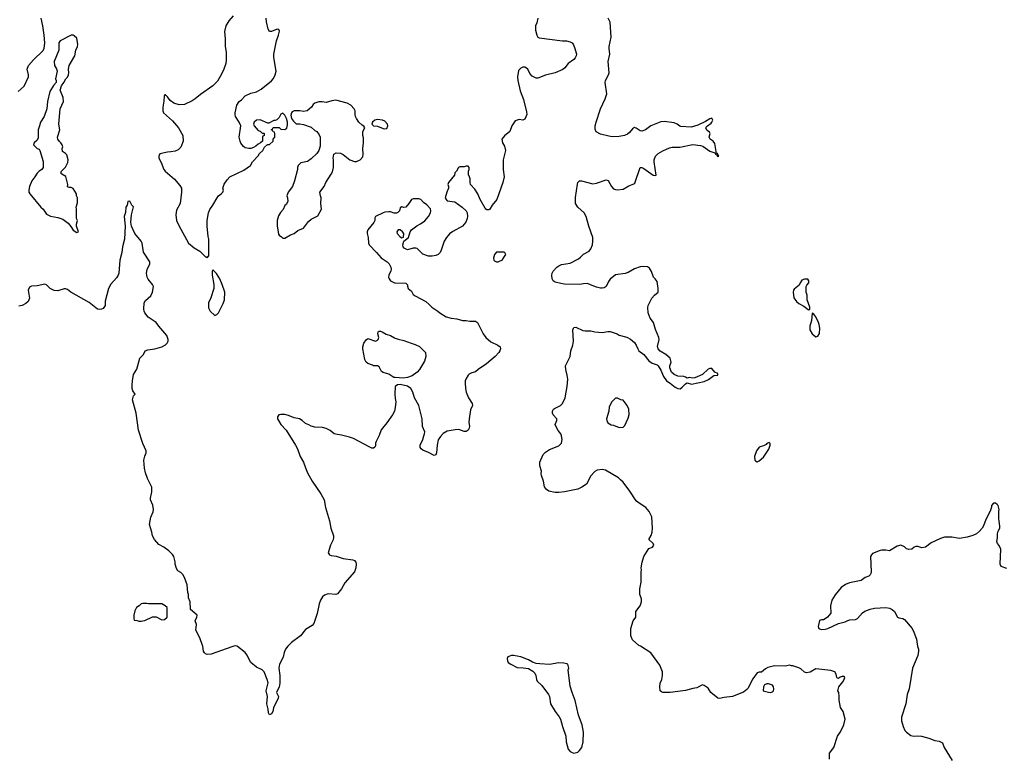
# Model space of a CAD drawing. Header units: inches. Extents: x 2293880 to 2522759, y 823965 to 1006879.
# Tile 237 of 256: x 2396025 to 2406445, y 928867 to 936635. Entities that reach past the tile are written whole.
import ezdxf

# ---------------------------------------------------------------- set-up
doc = ezdxf.new("R2010")
doc.units = ezdxf.units.IN
doc.header["$MEASUREMENT"] = 0
for name, color, linetype in [('C3992', 7, 'Continuous'), ('C3993', 7, 'Continuous'), ('C4902', 7, 'Continuous'), ('C4903', 7, 'Continuous')]:
    doc.layers.add(name, color=color, linetype=linetype)

msp = doc.modelspace()

# ---------------------------------------------------------------- linework, layer by layer
at = {"layer": 'C3992', "color": 5, "elevation": 120}
for points in [[(2398292, 930000), (2398270, 929995), (2398050, 929917), (2398010, 929915), (2397990, 929921), (2397981, 929930), (2397971, 929950), (2397962, 930000)], [(2398862, 930000), (2398839, 929970), (2398825, 929935), (2398814, 929886), (2398776, 929810), (2398767, 929770), (2398779, 929690), (2398778, 929610), (2398772, 929568), (2398749, 929530), (2398744, 929510), (2398764, 929470), (2398761, 929450), (2398712, 929350), (2398705, 929310), (2398690, 929286), (2398670, 929276), (2398657, 929297), (2398655, 929335), (2398642, 929390), (2398647, 929470), (2398635, 929530), (2398653, 929613), (2398645, 929650), (2398613, 929730), (2398591, 929750), (2398530, 929780), (2398472, 929830), (2398430, 929908), (2398410, 929933), (2398330, 929999), (2398326, 930000)]]:
    msp.add_lwpolyline(points, dxfattribs=at)
at = {"layer": 'C3993', "color": 5}
for points, elevation in [([(2396010, 935873), (2396074, 935930), (2396120, 936030), (2396120, 936050), (2396105, 936110), (2396119, 936150), (2396170, 936210), (2396270, 936303), (2396286, 936330), (2396290, 936390), (2396286, 936470), (2396270, 936570), (2396251, 936649)], 120), ([(2398283, 936677), (2398238, 936622), (2398207, 936570), (2398194, 936510), (2398201, 936430), (2398199, 936350), (2398211, 936289), (2398211, 936211), (2398206, 936170), (2398186, 936110), (2398162, 936058), (2398117, 935983), (2398070, 935935), (2397938, 935842), (2397883, 935797), (2397850, 935774), (2397770, 935737), (2397714, 935734), (2397658, 935750), (2397618, 935778), (2397590, 935818), (2397570, 935838), (2397562, 935838), (2397554, 935830), (2397552, 935772), (2397539, 935710), (2397539, 935670), (2397547, 935650), (2397644, 935564), (2397707, 935490), (2397751, 935410), (2397756, 935350), (2397730, 935286), (2397704, 935256), (2397670, 935242), (2397626, 935234), (2397590, 935233), (2397510, 935214), (2397497, 935190), (2397497, 935170), (2397523, 935123), (2397550, 935050), (2397564, 935030), (2397665, 934945), (2397720, 934880), (2397738, 934850), (2397738, 934810), (2397723, 934690), (2397683, 934617), (2397676, 934570), (2397686, 934510), (2397710, 934456), (2397811, 934270), (2397870, 934218), (2397930, 934185), (2397990, 934125), (2398002, 934122), (2398010, 934114), (2398027, 934133), (2398028, 934310), (2398020, 934340), (2398009, 934450), (2398009, 934510), (2398023, 934590), (2398036, 934624), (2398069, 934671), (2398114, 934750), (2398130, 934771), (2398158, 934790), (2398175, 934810), (2398182, 934830), (2398175, 934850), (2398190, 934892), (2398220, 934940), (2398250, 934972), (2398398, 935042), (2398466, 935090), (2398489, 935131), (2398550, 935194), (2398563, 935217), (2398598, 935250), (2398616, 935284), (2398647, 935313), (2398670, 935314), (2398706, 935350), (2398706, 935370), (2398726, 935390), (2398726, 935430), (2398722, 935442), (2398707, 935447), (2398702, 935462), (2398686, 935470), (2398702, 935478), (2398707, 935493), (2398770, 935494), (2398790, 935474), (2398830, 935472), (2398853, 935487), (2398859, 935521), (2398859, 935550), (2398849, 935590), (2398830, 935624), (2398810, 935644), (2398790, 935635), (2398770, 935598), (2398745, 935575), (2398727, 935567), (2398713, 935567), (2398660, 935540), (2398650, 935538), (2398570, 935573), (2398531, 935569), (2398505, 935550), (2398498, 935530), (2398505, 935510), (2398550, 935462), (2398570, 935454), (2398590, 935434), (2398610, 935434), (2398614, 935430), (2398614, 935410), (2398598, 935402), (2398594, 935390), (2398593, 935347), (2398574, 935330), (2398550, 935318), (2398525, 935295), (2398500, 935280), (2398471, 935269), (2398450, 935269), (2398410, 935279), (2398392, 935292), (2398367, 935327), (2398357, 935350), (2398349, 935390), (2398364, 935510), (2398349, 935550), (2398309, 935610), (2398304, 935630), (2398304, 935650), (2398324, 935730), (2398349, 935770), (2398373, 935787), (2398413, 935827), (2398470, 935856), (2398530, 935871), (2398582, 935898), (2398690, 935986), (2398710, 936011), (2398730, 936050), (2398738, 936090), (2398714, 936234), (2398714, 936270), (2398742, 936410), (2398765, 936470), (2398774, 936514), (2398769, 936529), (2398750, 936534), (2398690, 936510), (2398670, 936510), (2398653, 936533), (2398636, 936610), (2398635, 936650)], 140), ([(2397962, 930000), (2397960, 930010), (2397933, 930090), (2397891, 930170), (2397895, 930230), (2397883, 930270), (2397901, 930310), (2397905, 930330), (2397834, 930390), (2397831, 930470), (2397812, 930512), (2397811, 930549), (2397805, 930570), (2397796, 930650), (2397771, 930730), (2397750, 930762), (2397730, 930782), (2397700, 930800), (2397683, 930823), (2397671, 930869), (2397670, 930894), (2397655, 930950), (2397645, 930970), (2397605, 931010), (2397551, 931050), (2397499, 931079), (2397451, 931131), (2397431, 931170), (2397425, 931210), (2397399, 931290), (2397413, 931367), (2397436, 931424), (2397441, 931450), (2397433, 931493), (2397411, 931550), (2397411, 931570), (2397425, 931635), (2397425, 931685), (2397378, 931778), (2397356, 931836), (2397345, 931885), (2397340, 931970), (2397348, 932012), (2397364, 932050), (2397364, 932070), (2397328, 932148), (2397282, 932290), (2397257, 932470), (2397219, 932610), (2397228, 932652), (2397246, 932670), (2397224, 932704), (2397217, 932730), (2397214, 932770), (2397218, 932810), (2397230, 932878), (2397266, 932934), (2397298, 933050), (2397336, 933090), (2397352, 933128), (2397380, 933140), (2397454, 933150), (2397530, 933169), (2397567, 933193), (2397585, 933210), (2397596, 933230), (2397596, 933250), (2397581, 933290), (2397498, 933390), (2397471, 933430), (2397385, 933485), (2397351, 933530), (2397342, 933550), (2397338, 933570), (2397342, 933638), (2397358, 933662), (2397413, 933710), (2397431, 933750), (2397441, 933810), (2397431, 933830), (2397386, 933886), (2397374, 933910), (2397367, 933950), (2397375, 933990), (2397403, 934050), (2397403, 934070), (2397334, 934174), (2397322, 934270), (2397312, 934290), (2397242, 934370), (2397208, 934450), (2397201, 934490), (2397207, 934570), (2397230, 934652), (2397211, 934671), (2397190, 934712), (2397169, 934711), (2397162, 934670), (2397150, 934650), (2397146, 934594), (2397130, 934550), (2397142, 934450), (2397135, 934310), (2397113, 934230), (2397107, 934170), (2397085, 934090), (2397075, 933950), (2397069, 933930), (2397050, 933901), (2396990, 933836), (2396966, 933790), (2396930, 933654), (2396929, 933610), (2396910, 933577), (2396890, 933568), (2396870, 933565), (2396850, 933571), (2396761, 933641), (2396568, 933748), (2396530, 933777), (2396510, 933784), (2396496, 933784), (2396430, 933763), (2396390, 933766), (2396348, 933788), (2396310, 933828), (2396290, 933836), (2396210, 933817), (2396150, 933814), (2396130, 933801), (2396116, 933770), (2396130, 933685), (2396115, 933650), (2396090, 933629), (2396051, 933609), (2396017, 933603)], 120), ([(2400000, 934587), (2399987, 934587), (2399950, 934599), (2399930, 934601), (2399890, 934596), (2399870, 934591), (2399790, 934551), (2399783, 934537), (2399782, 934510), (2399774, 934486), (2399710, 934411), (2399703, 934390), (2399703, 934370), (2399713, 934327), (2399715, 934270), (2399722, 934250), (2399801, 934170), (2399850, 934112), (2399913, 934070), (2399934, 934050), (2399953, 934013), (2399957, 933990), (2399954, 933974), (2399933, 933930), (2399929, 933910), (2399934, 933890), (2399949, 933870), (2399990, 933849), (2400000, 933848)], 120), ([(2400000, 932845), (2399986, 932846), (2399930, 932883), (2399870, 932899), (2399855, 932910), (2399830, 932958), (2399810, 932968), (2399770, 932968), (2399758, 932978), (2399710, 932995), (2399690, 933009), (2399676, 933036), (2399656, 933150), (2399656, 933170), (2399667, 933210), (2399690, 933245), (2399710, 933258), (2399790, 933231), (2399810, 933241), (2399819, 933250), (2399824, 933270), (2399815, 933310), (2399818, 933330), (2399830, 933336), (2399845, 933335), (2399862, 933330), (2399904, 933304), (2399950, 933291), (2399990, 933267), (2400000, 933263)], 120), ([(2400000, 932752), (2399998, 932750), (2399994, 932670), (2400000, 932624)], 120), ([(2400000, 932528), (2399991, 932490), (2399970, 932451), (2399910, 932365), (2399850, 932291), (2399828, 932232), (2399796, 932170), (2399789, 932150), (2399790, 932122), (2399784, 932110), (2399770, 932099), (2399750, 932099), (2399730, 932108), (2399559, 932199), (2399516, 932216), (2399430, 932237), (2399390, 932241), (2399352, 932250), (2399310, 932286), (2399270, 932306), (2399230, 932315), (2399150, 932321), (2399110, 932331), (2399086, 932346), (2399050, 932358), (2399016, 932390), (2398988, 932408), (2398930, 932420), (2398870, 932445), (2398830, 932454), (2398790, 932456), (2398768, 932450), (2398754, 932430), (2398754, 932410), (2398764, 932390), (2398789, 932350), (2398844, 932290), (2398945, 932130), (2398965, 932090), (2398994, 932010), (2399030, 931950), (2399048, 931890), (2399070, 931837), (2399122, 931750), (2399213, 931613), (2399246, 931550), (2399262, 931470), (2399304, 931330), (2399317, 931250), (2399345, 931170), (2399347, 931150), (2399339, 931121), (2399313, 931070), (2399290, 930988), (2399302, 930970), (2399322, 930962), (2399373, 930953), (2399448, 930928), (2399550, 930917), (2399569, 930909), (2399581, 930890), (2399586, 930870), (2399583, 930830), (2399567, 930790), (2399467, 930673), (2399432, 930610), (2399390, 930556), (2399370, 930548), (2399290, 930556), (2399250, 930542), (2399230, 930525), (2399210, 930490), (2399195, 930450), (2399174, 930346), (2399138, 930242), (2399119, 930221), (2399050, 930178), (2398996, 930110), (2398901, 930039), (2398870, 930010), (2398862, 930000)], 120), ([(2398326, 930000), (2398310, 930004), (2398292, 930000)], 120)]:
    msp.add_lwpolyline(points, dxfattribs=dict(at, elevation=elevation))
for points, elevation in [([(2396570, 936469), (2396455, 936410), (2396438, 936390), (2396438, 936310), (2396391, 936190), (2396394, 936150), (2396415, 936115), (2396421, 936090), (2396405, 936010), (2396412, 935990), (2396411, 935970), (2396382, 935938), (2396346, 935874), (2396319, 935770), (2396314, 935690), (2396283, 935610), (2396244, 935550), (2396236, 935510), (2396222, 935470), (2396220, 935380), (2396205, 935355), (2396178, 935330), (2396172, 935310), (2396210, 935272), (2396230, 935262), (2396238, 935250), (2396274, 935134), (2396275, 935070), (2396261, 935050), (2396231, 935030), (2396211, 935010), (2396187, 934970), (2396153, 934930), (2396128, 934870), (2396122, 934830), (2396123, 934810), (2396133, 934790), (2396250, 934651), (2396274, 934630), (2396310, 934577), (2396350, 934555), (2396430, 934539), (2396481, 934521), (2396539, 934479), (2396566, 934446), (2396590, 934405), (2396630, 934382), (2396646, 934390), (2396628, 934450), (2396628, 934470), (2396638, 934510), (2396628, 934530), (2396628, 934630), (2396622, 934650), (2396636, 934696), (2396638, 934750), (2396628, 934768), (2396628, 934790), (2396590, 934846), (2396570, 934858), (2396550, 934858), (2396530, 934866), (2396535, 934890), (2396514, 934974), (2396470, 934998), (2396462, 935010), (2396469, 935031), (2396510, 935072), (2396536, 935124), (2396539, 935150), (2396523, 935203), (2396510, 935218), (2396478, 935238), (2396475, 935270), (2396482, 935290), (2396475, 935310), (2396462, 935330), (2396445, 935345), (2396430, 935370), (2396427, 935390), (2396449, 935470), (2396441, 935530), (2396455, 935690), (2396489, 935770), (2396486, 935810), (2396454, 935890), (2396466, 935934), (2396494, 935970), (2396513, 936007), (2396530, 936025), (2396543, 936050), (2396547, 936070), (2396543, 936110), (2396550, 936150), (2396609, 936250), (2396619, 936310), (2396636, 936350), (2396639, 936370), (2396630, 936438), (2396603, 936463), (2396590, 936469)], 140), ([(2399370, 935784), (2399330, 935777), (2399270, 935757), (2399226, 935766), (2399190, 935764), (2399150, 935749), (2399130, 935735), (2399112, 935708), (2399069, 935671), (2399030, 935664), (2398990, 935670), (2398930, 935669), (2398910, 935659), (2398902, 935650), (2398895, 935625), (2398900, 935590), (2398921, 935561), (2398950, 935531), (2398990, 935531), (2399030, 935525), (2399110, 935498), (2399150, 935462), (2399171, 935451), (2399195, 935415), (2399205, 935390), (2399205, 935295), (2399191, 935250), (2399170, 935218), (2399110, 935162), (2399070, 935134), (2399002, 935118), (2398971, 935089), (2398965, 935070), (2398966, 935050), (2398935, 934930), (2398911, 934870), (2398865, 934810), (2398851, 934770), (2398858, 934750), (2398862, 934710), (2398844, 934676), (2398830, 934666), (2398815, 934625), (2398786, 934594), (2398763, 934557), (2398751, 934510), (2398751, 934451), (2398765, 934365), (2398772, 934352), (2398797, 934337), (2398810, 934322), (2398830, 934322), (2398890, 934358), (2398930, 934371), (2398970, 934401), (2399030, 934426), (2399082, 934498), (2399110, 934522), (2399182, 934558), (2399219, 934630), (2399213, 934690), (2399217, 934750), (2399207, 934770), (2399202, 934810), (2399246, 934870), (2399265, 934910), (2399322, 934998), (2399335, 935025), (2399347, 935070), (2399346, 935146), (2399341, 935170), (2399349, 935211), (2399374, 935226), (2399420, 935220), (2399450, 935206), (2399518, 935150), (2399570, 935133), (2399590, 935133), (2399629, 935150), (2399657, 935183), (2399661, 935210), (2399658, 935270), (2399665, 935330), (2399663, 935383), (2399655, 935410), (2399655, 935430), (2399658, 935450), (2399678, 935490), (2399668, 935508), (2399650, 935518), (2399615, 935550), (2399590, 935588), (2399579, 935610), (2399574, 935630), (2399574, 935670), (2399564, 935690), (2399530, 935729), (2399490, 935749)], 140), ([(2399810, 935576), (2399782, 935570), (2399758, 935550), (2399752, 935530), (2399771, 935511), (2399810, 935506), (2399870, 935481), (2399890, 935478), (2399910, 935482), (2399922, 935510), (2399919, 935530), (2399890, 935561), (2399866, 935570)], 140), ([(2398070, 933986), (2398062, 933970), (2398061, 933930), (2398079, 933830), (2398078, 933790), (2398047, 933690), (2398025, 933635), (2398023, 933610), (2398025, 933585), (2398041, 933550), (2398090, 933502), (2398110, 933512), (2398130, 933532), (2398179, 933630), (2398192, 933670), (2398195, 933750), (2398169, 933830), (2398142, 933890), (2398108, 933948)], 140), ([(2397370, 930454), (2397330, 930454), (2397310, 930448), (2397290, 930428), (2397262, 930410), (2397245, 930375), (2397234, 930330), (2397234, 930290), (2397238, 930278), (2397270, 930274), (2397285, 930265), (2397310, 930265), (2397329, 930271), (2397350, 930272), (2397430, 930312), (2397470, 930312), (2397530, 930282), (2397556, 930284), (2397586, 930310), (2397586, 930410), (2397566, 930430), (2397530, 930448), (2397390, 930449)], 120)]:
    msp.add_lwpolyline(points, close=True, dxfattribs=dict(at, elevation=elevation))
at = {"layer": 'C4902', "color": 5, "elevation": 120}
for points in [[(2404594, 928806), (2404596, 928870), (2404641, 928930), (2404681, 929050), (2404710, 929095), (2404745, 929170), (2404761, 929230), (2404741, 929310), (2404711, 929351), (2404696, 929430), (2404698, 929470), (2404692, 929510), (2404682, 929530), (2404692, 929570), (2404737, 929623), (2404751, 929649), (2404756, 929670), (2404750, 929682), (2404730, 929681), (2404706, 929674), (2404690, 929658), (2404681, 929661), (2404671, 929671), (2404666, 929706), (2404652, 929730), (2404610, 929745), (2404450, 929762), (2404390, 929725), (2404350, 929719), (2404330, 929726), (2404290, 929761), (2404270, 929771), (2404208, 929792), (2404192, 929792), (2404170, 929802), (2404130, 929791), (2404014, 929794), (2403943, 929777), (2403917, 929763), (2403875, 929725), (2403850, 929725), (2403830, 929718), (2403784, 929656), (2403730, 929552), (2403719, 929541), (2403684, 929516), (2403570, 929468), (2403481, 929459), (2403430, 929447), (2403414, 929450), (2403338, 929510), (2403310, 929557), (2403270, 929584), (2403250, 929591), (2403190, 929561), (2403150, 929554), (2403070, 929531), (2402910, 929511), (2402831, 929511), (2402817, 929517), (2402802, 929530), (2402798, 929570), (2402803, 929610), (2402819, 929650), (2402827, 929690), (2402827, 929730), (2402801, 929801), (2402705, 929930), (2402594, 930000)], [(2405527, 930000), (2405535, 929970), (2405535, 929950), (2405530, 929902), (2405473, 929770), (2405436, 929550), (2405416, 929490), (2405402, 929390), (2405355, 929250), (2405356, 929210), (2405373, 929150), (2405393, 929110), (2405409, 929090), (2405455, 929055), (2405487, 929047), (2405530, 929052), (2405567, 929047), (2405646, 929026), (2405710, 929002), (2405755, 928995), (2405790, 928978), (2405809, 928930), (2405891, 928791)]]:
    msp.add_lwpolyline(points, dxfattribs=at)
for points in [[(2401250, 929904), (2401230, 929904), (2401192, 929890), (2401184, 929870), (2401186, 929846), (2401195, 929830), (2401221, 929810), (2401290, 929776), (2401353, 929773), (2401410, 929764), (2401456, 929736), (2401476, 929716), (2401488, 929690), (2401493, 929650), (2401502, 929630), (2401550, 929585), (2401620, 929490), (2401630, 929470), (2401642, 929390), (2401692, 929310), (2401735, 929255), (2401747, 929230), (2401769, 929150), (2401805, 929050), (2401809, 928990), (2401831, 928911), (2401850, 928887), (2401870, 928874), (2401890, 928869), (2401930, 928880), (2401950, 928896), (2401973, 928930), (2401987, 928987), (2401990, 929090), (2401976, 929170), (2401940, 929270), (2401905, 929425), (2401870, 929510), (2401850, 929578), (2401829, 929750), (2401835, 929770), (2401826, 929810), (2401816, 929816), (2401783, 929823), (2401730, 929825), (2401630, 929807), (2401530, 929813), (2401490, 929819), (2401452, 929832), (2401410, 929858), (2401330, 929889)], [(2403950, 929601), (2403930, 929601), (2403908, 929592), (2403895, 929570), (2403892, 929530), (2403950, 929513), (2403970, 929511), (2403990, 929517), (2404001, 929530), (2404007, 929550), (2404003, 929570), (2403990, 929589)]]:
    msp.add_lwpolyline(points, close=True, dxfattribs=at)
at = {"layer": 'C4903', "color": 5, "elevation": 120}
for points in [[(2401508, 936650), (2401498, 936602), (2401483, 936570), (2401484, 936524), (2401497, 936470), (2401510, 936449), (2401521, 936441), (2401768, 936410), (2401810, 936409), (2401850, 936400), (2401870, 936390), (2401887, 936367), (2401901, 936330), (2401916, 936270), (2401913, 936250), (2401905, 936230), (2401890, 936212), (2401830, 936169), (2401794, 936126), (2401773, 936107), (2401690, 936073), (2401590, 936046), (2401510, 936017), (2401490, 936014), (2401450, 936038), (2401425, 936065), (2401401, 936110), (2401390, 936121), (2401371, 936130), (2401350, 936130), (2401330, 936121), (2401305, 936095), (2401294, 936030), (2401296, 935990), (2401321, 935881), (2401358, 935790), (2401390, 935658), (2401391, 935629), (2401370, 935582), (2401348, 935572), (2401310, 935576), (2401270, 935563), (2401232, 935510), (2401212, 935450), (2401157, 935403), (2401129, 935370), (2401134, 935330), (2401155, 935295), (2401165, 935250), (2401141, 935150), (2401141, 935050), (2401153, 934970), (2401139, 934910), (2401073, 934730), (2401025, 934670), (2401001, 934630), (2400990, 934621), (2400970, 934622), (2400959, 934630), (2400950, 934639), (2400899, 934730), (2400872, 934792), (2400840, 934840), (2400796, 934890), (2400791, 934910), (2400791, 934951), (2400782, 934982), (2400774, 934990), (2400774, 935030), (2400782, 935050), (2400782, 935070), (2400770, 935082), (2400750, 935085), (2400730, 935076), (2400684, 935076), (2400668, 935070), (2400648, 935032), (2400630, 935014), (2400628, 934990), (2400562, 934910), (2400555, 934890), (2400562, 934870), (2400562, 934850), (2400544, 934810), (2400528, 934750), (2400538, 934730), (2400550, 934718), (2400630, 934705), (2400709, 934650), (2400749, 934610), (2400761, 934590), (2400765, 934550), (2400761, 934530), (2400745, 934490), (2400710, 934450), (2400608, 934392), (2400574, 934366), (2400542, 934330), (2400518, 934290), (2400486, 934194), (2400474, 934170), (2400455, 934150), (2400430, 934139), (2400389, 934131), (2400350, 934131), (2400293, 934153), (2400230, 934211), (2400217, 934217), (2400190, 934216), (2400130, 934199), (2400094, 934214), (2400083, 934230), (2400081, 934250), (2400091, 934289), (2400138, 934330), (2400158, 934390), (2400171, 934410), (2400228, 934452), (2400268, 934472), (2400314, 934506), (2400351, 934549), (2400371, 934590), (2400376, 934610), (2400371, 934631), (2400334, 934674), (2400300, 934700), (2400270, 934731), (2400250, 934736), (2400190, 934738), (2400170, 934731), (2400144, 934690), (2400110, 934651), (2400090, 934645), (2400070, 934652), (2400050, 934642), (2400044, 934610), (2400027, 934593), (2400014, 934586), (2400000, 934587)], [(2402594, 930000), (2402578, 930010), (2402511, 930070), (2402491, 930110), (2402491, 930190), (2402518, 930270), (2402545, 930310), (2402547, 930370), (2402590, 930430), (2402605, 930470), (2402604, 930504), (2402588, 930550), (2402587, 930610), (2402602, 930678), (2402601, 930790), (2402605, 930810), (2402601, 930830), (2402611, 930890), (2402631, 930950), (2402684, 931036), (2402722, 931050), (2402736, 931070), (2402730, 931090), (2402682, 931130), (2402707, 931173), (2402717, 931210), (2402722, 931250), (2402716, 931370), (2402688, 931428), (2402650, 931470), (2402570, 931521), (2402550, 931539), (2402483, 931643), (2402410, 931738), (2402384, 931764), (2402363, 931783), (2402224, 931864), (2402190, 931871), (2402135, 931865), (2402110, 931851), (2402070, 931805), (2402023, 931717), (2401975, 931685), (2401930, 931665), (2401790, 931636), (2401730, 931627), (2401690, 931627), (2401623, 931643), (2401600, 931660), (2401578, 931690), (2401567, 931750), (2401547, 931810), (2401544, 931830), (2401547, 931853), (2401531, 931910), (2401531, 931950), (2401566, 932030), (2401590, 932056), (2401630, 932083), (2401730, 932123), (2401757, 932150), (2401765, 932190), (2401760, 932230), (2401753, 932250), (2401725, 932285), (2401699, 932330), (2401693, 932350), (2401711, 932390), (2401708, 932410), (2401670, 932450), (2401662, 932470), (2401664, 932490), (2401673, 932510), (2401683, 932517), (2401747, 932550), (2401768, 932570), (2401797, 932630), (2401818, 932750), (2401826, 932830), (2401820, 932870), (2401804, 932930), (2401801, 932970), (2401850, 933067), (2401859, 933130), (2401878, 933190), (2401884, 933230), (2401880, 933350), (2401884, 933370), (2401890, 933376), (2401910, 933378), (2401985, 933345), (2402010, 933340), (2402070, 933341), (2402111, 933329), (2402190, 933323), (2402250, 933334), (2402274, 933334), (2402349, 933309), (2402370, 933295), (2402450, 933273), (2402490, 933253), (2402530, 933217), (2402549, 933190), (2402565, 933150), (2402578, 933130), (2402629, 933090), (2402684, 933024), (2402717, 932997), (2402770, 932979), (2402781, 932970), (2402810, 932925), (2402837, 932857), (2402870, 932810), (2402910, 932786), (2402963, 932743), (2402990, 932729), (2403013, 932727), (2403037, 932743), (2403070, 932779), (2403090, 932789), (2403135, 932775), (2403270, 932803), (2403315, 932825), (2403370, 932869), (2403412, 932870), (2403412, 932890), (2403383, 932903), (2403350, 932941), (2403342, 932942), (2403330, 932943), (2403310, 932933), (2403250, 932879), (2403170, 932842), (2403150, 932839), (2403110, 932845), (2403090, 932838), (2403072, 932850), (2403055, 932855), (2402990, 932861), (2402950, 932878), (2402924, 932904), (2402906, 932950), (2402905, 932970), (2402919, 933010), (2402910, 933050), (2402863, 933090), (2402804, 933124), (2402780, 933150), (2402773, 933173), (2402792, 933250), (2402788, 933270), (2402754, 933354), (2402732, 933430), (2402696, 933476), (2402675, 933530), (2402672, 933588), (2402677, 933610), (2402713, 933687), (2402742, 933719), (2402781, 933750), (2402782, 933790), (2402770, 933862), (2402751, 933890), (2402731, 933910), (2402711, 933970), (2402690, 934005), (2402670, 934018), (2402630, 934023), (2402590, 934019), (2402530, 933997), (2402463, 933957), (2402434, 933946), (2402330, 933932), (2402273, 933887), (2402256, 933864), (2402230, 933810), (2402210, 933796), (2402190, 933792), (2402170, 933791), (2402130, 933801), (2402030, 933840), (2401990, 933839), (2401950, 933832), (2401790, 933835), (2401750, 933840), (2401690, 933857), (2401670, 933870), (2401660, 933890), (2401655, 933930), (2401659, 933950), (2401670, 933971), (2401710, 934015), (2401730, 934030), (2401759, 934041), (2401850, 934056), (2401937, 934103), (2401960, 934120), (2401990, 934153), (2402050, 934184), (2402070, 934210), (2402087, 934250), (2402092, 934290), (2402089, 934330), (2402047, 934450), (2402019, 934550), (2401997, 934590), (2401933, 934650), (2401907, 934690), (2401908, 934752), (2401928, 934892), (2401933, 934910), (2401950, 934930), (2401970, 934930), (2402090, 934898), (2402130, 934902), (2402230, 934940), (2402251, 934931), (2402288, 934868), (2402310, 934845), (2402330, 934835), (2402350, 934833), (2402410, 934841), (2402470, 934875), (2402524, 934896), (2402535, 934905), (2402591, 935069), (2402610, 935069), (2402630, 935059), (2402730, 934987), (2402750, 934984), (2402762, 934990), (2402739, 935130), (2402740, 935150), (2402755, 935190), (2402781, 935219), (2402830, 935247), (2402903, 935277), (2402930, 935284), (2403010, 935285), (2403150, 935312), (2403230, 935304), (2403254, 935294), (2403330, 935242), (2403383, 935223), (2403390, 935209), (2403402, 935202), (2403410, 935185), (2403422, 935190), (2403410, 935216), (2403398, 935218), (2403382, 935322), (2403362, 935350), (2403332, 935370), (2403322, 935390), (2403331, 935431), (2403324, 935444), (2403300, 935460), (2403286, 935486), (2403290, 935498), (2403302, 935510), (2403342, 935538), (2403351, 935550), (2403361, 935570), (2403350, 935592), (2403330, 935586), (2403284, 935556), (2403201, 935519), (2403130, 935496), (2403023, 935503), (2403010, 935507), (2402983, 935530), (2402950, 935544), (2402850, 935556), (2402810, 935554), (2402705, 935510), (2402647, 935470), (2402610, 935454), (2402590, 935458), (2402550, 935487), (2402530, 935494), (2402510, 935479), (2402479, 935441), (2402456, 935424), (2402424, 935410), (2402370, 935398), (2402295, 935395), (2402260, 935400), (2402170, 935422), (2402127, 935447), (2402115, 935475), (2402116, 935510), (2402124, 935550), (2402173, 935690), (2402222, 935798), (2402237, 935850), (2402220, 935970), (2402224, 935990), (2402257, 936050), (2402264, 936070), (2402253, 936190), (2402269, 936270), (2402263, 936330), (2402264, 936350), (2402284, 936450), (2402273, 936607), (2402253, 936650)], [(2400000, 933848), (2400110, 933846), (2400128, 933828), (2400128, 933812), (2400135, 933790), (2400170, 933759), (2400190, 933725), (2400210, 933710), (2400322, 933650), (2400360, 933620), (2400388, 933590), (2400449, 933549), (2400470, 933529), (2400538, 933490), (2400590, 933474), (2400652, 933468), (2400710, 933449), (2400750, 933449), (2400790, 933441), (2400850, 933444), (2400870, 933429), (2400930, 933310), (2400957, 933270), (2401010, 933222), (2401085, 933190), (2401110, 933170), (2401114, 933150), (2401107, 933130), (2401095, 933110), (2401058, 933070), (2400965, 932990), (2400876, 932930), (2400850, 932907), (2400810, 932895), (2400780, 932880), (2400770, 932870), (2400746, 932830), (2400739, 932810), (2400739, 932790), (2400742, 932730), (2400750, 932690), (2400775, 932630), (2400815, 932570), (2400817, 932550), (2400797, 932503), (2400780, 932410), (2400777, 932370), (2400786, 932330), (2400783, 932310), (2400770, 932288), (2400750, 932276), (2400730, 932276), (2400674, 932294), (2400633, 932293), (2400550, 932277), (2400508, 932252), (2400479, 932221), (2400455, 932185), (2400444, 932130), (2400437, 932050), (2400430, 932026), (2400410, 932019), (2400353, 932053), (2400290, 932077), (2400273, 932090), (2400264, 932104), (2400263, 932130), (2400291, 932191), (2400301, 932230), (2400310, 932250), (2400311, 932270), (2400289, 932329), (2400285, 932410), (2400250, 932550), (2400203, 932630), (2400186, 932690), (2400166, 932730), (2400130, 932756), (2400050, 932773), (2400025, 932770), (2400000, 932752)], [(2400000, 933263), (2400030, 933251), (2400090, 933237), (2400168, 933208), (2400210, 933197), (2400255, 933175), (2400319, 933110), (2400323, 933070), (2400310, 933018), (2400255, 932930), (2400230, 932904), (2400178, 932862), (2400130, 932845), (2400082, 932838), (2400000, 932845)], [(2400000, 932624), (2400005, 932590), (2400000, 932530), (2400000, 932528)], [(2406470, 930825), (2406410, 930846), (2406399, 930870), (2406407, 931030), (2406390, 931066), (2406371, 931090), (2406364, 931110), (2406371, 931149), (2406371, 931190), (2406380, 931220), (2406396, 931250), (2406398, 931270), (2406391, 931330), (2406385, 931350), (2406385, 931430), (2406391, 931450), (2406378, 931490), (2406370, 931502), (2406350, 931514), (2406330, 931514), (2406309, 931491), (2406308, 931472), (2406295, 931430), (2406250, 931342), (2406225, 931275), (2406209, 931251), (2406182, 931218), (2406150, 931191), (2406110, 931173), (2406050, 931154), (2405970, 931142), (2405890, 931156), (2405810, 931155), (2405770, 931141), (2405670, 931095), (2405610, 931051), (2405570, 931044), (2405530, 931056), (2405510, 931056), (2405489, 931051), (2405466, 931030), (2405435, 931025), (2405410, 931032), (2405390, 931052), (2405350, 931071), (2405310, 931061), (2405230, 931011), (2405190, 931019), (2405150, 931017), (2405130, 931013), (2405050, 930981), (2405039, 930970), (2405029, 930950), (2405034, 930790), (2405032, 930770), (2405024, 930756), (2405010, 930743), (2404972, 930728), (2404930, 930697), (2404807, 930673), (2404764, 930656), (2404719, 930621), (2404654, 930546), (2404621, 930490), (2404607, 930430), (2404609, 930350), (2404573, 930307), (2404550, 930291), (2404530, 930282), (2404510, 930282), (2404490, 930274), (2404475, 930210), (2404482, 930190), (2404490, 930184), (2404510, 930179), (2404550, 930183), (2404578, 930190), (2404690, 930241), (2404761, 930259), (2404790, 930275), (2404810, 930281), (2404870, 930283), (2404890, 930293), (2404944, 930356), (2404967, 930373), (2405026, 930394), (2405070, 930403), (2405190, 930410), (2405230, 930403), (2405257, 930390), (2405281, 930370), (2405315, 930310), (2405330, 930303), (2405370, 930296), (2405390, 930283), (2405468, 930190), (2405488, 930150), (2405516, 930076), (2405522, 930022), (2405527, 930000)]]:
    msp.add_lwpolyline(points, dxfattribs=at)
at = {"layer": 'C4903', "color": 5}
for points, elevation in [([(2400050, 934409), (2400030, 934409), (2400017, 934390), (2400019, 934370), (2400050, 934335), (2400070, 934325), (2400088, 934332), (2400089, 934370), (2400075, 934390)], 120), ([(2401153, 934173), (2401070, 934172), (2401050, 934149), (2401039, 934110), (2401043, 934090), (2401050, 934081), (2401070, 934070), (2401090, 934070), (2401110, 934080), (2401130, 934090), (2401150, 934115), (2401168, 934150), (2401164, 934164)], 120), ([(2404330, 933888), (2404303, 933877), (2404285, 933850), (2404275, 933825), (2404220, 933780), (2404212, 933770), (2404211, 933750), (2404219, 933690), (2404247, 933650), (2404271, 933630), (2404323, 933603), (2404370, 933565), (2404376, 933564), (2404386, 933570), (2404388, 933590), (2404359, 933670), (2404358, 933718), (2404349, 933750), (2404349, 933810), (2404355, 933825), (2404375, 933850), (2404375, 933870), (2404367, 933887)], 140), ([(2404410, 933526), (2404405, 933450), (2404388, 933388), (2404388, 933350), (2404410, 933307), (2404450, 933278), (2404470, 933282), (2404489, 933311), (2404493, 933370), (2404486, 933406), (2404479, 933430), (2404450, 933488), (2404430, 933518)], 140), ([(2402350, 932626), (2402330, 932626), (2402292, 932588), (2402263, 932537), (2402258, 932490), (2402236, 932410), (2402239, 932390), (2402250, 932367), (2402284, 932344), (2402310, 932341), (2402370, 932318), (2402410, 932320), (2402430, 932338), (2402464, 932416), (2402475, 932455), (2402473, 932510), (2402455, 932550), (2402410, 932606), (2402388, 932608)], 140), ([(2403958, 932158), (2403930, 932148), (2403923, 932137), (2403898, 932122), (2403870, 932117), (2403850, 932107), (2403822, 932070), (2403801, 932010), (2403806, 931970), (2403810, 931962), (2403830, 931952), (2403850, 931962), (2403896, 932004), (2403954, 932086), (2403968, 932130), (2403967, 932147)], 140)]:
    msp.add_lwpolyline(points, close=True, dxfattribs=dict(at, elevation=elevation))

doc.saveas('drawing.dxf')
